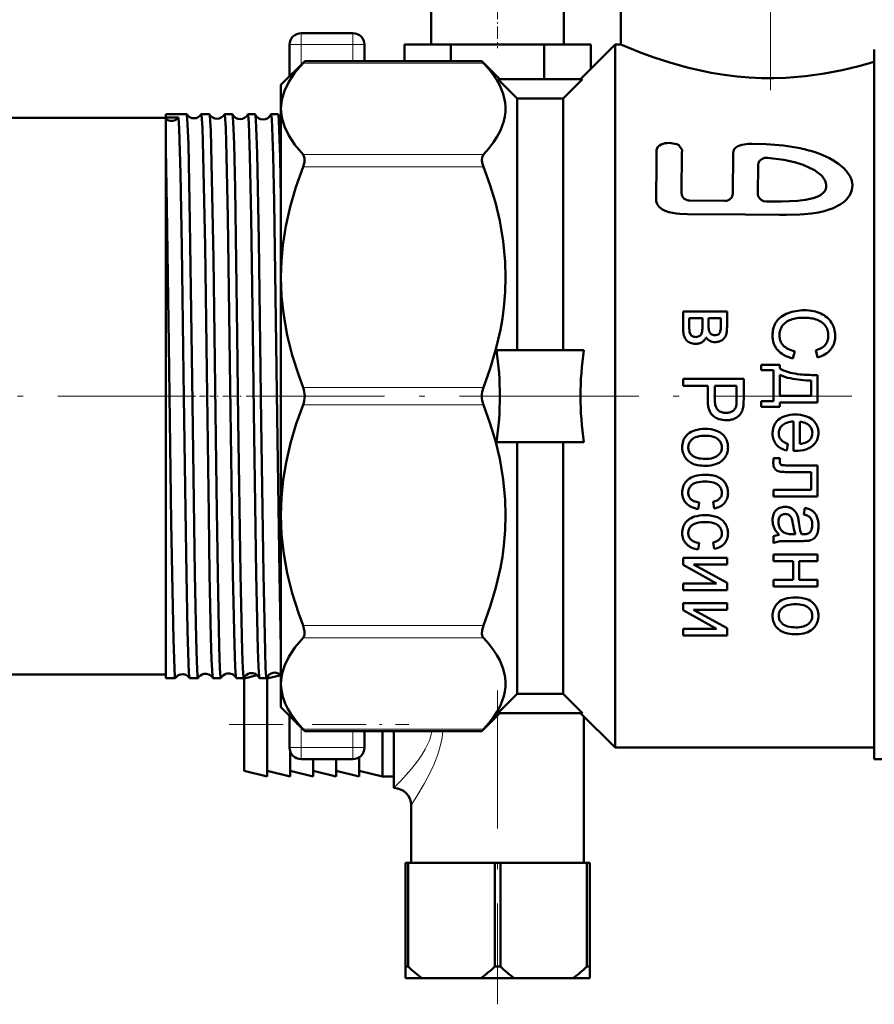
# Model space of a CAD drawing. Extents: x -1438 to 1837, y -1663 to 612.
# Tile 73 of 91: x 958 to 1032, y -188 to -103. Entities that reach past the tile are written whole.
import ezdxf

# ---------------------------------------------------------------- set-up
doc = ezdxf.new("R2010")
doc.units = 0
doc.linetypes.add('DASHDOT', pattern=[18.5, 12, -3, 0.5, -3])

msp = doc.modelspace()

# ---------------------------------------------------------------- linework, layer by layer
at = {"color": 7, "linetype": 'DASHDOT', "lineweight": 18}
for p, q in [((1022.804, -78.367), (1022.804, -110.565)), ((905.429, -135.423), (978.96, -135.423)), ((977.298, -135.423), (1002.94, -135.423)), ((999.354, -135.423), (1064.754, -135.423)), ((999.104, -160.953), (999.104, -188.194))]:
    msp.add_line(p, q, dxfattribs=at)
at = {"color": 7, "lineweight": 50}
for p, q in [((1009.804, -100.173), (1009.804, -104.923)), ((993.354, -101.923), (993.354, -104.923)), ((1004.854, -101.923), (1004.854, -104.923)), ((984.304, -103.923), (982.054, -103.923)), ((986.554, -103.923), (984.304, -103.923)), ((981.054, -104.923), (981.054, -107.673)), ((987.554, -104.923), (987.554, -106.363)), ((995.062, -104.923), (991.021, -104.923)), ((991.021, -104.923), (991.021, -106.363)), ((1003.145, -104.923), (995.062, -104.923)), ((995.062, -104.923), (995.062, -106.363)), ((1007.187, -104.923), (1003.145, -104.923)), ((1003.145, -104.923), (1003.145, -107.923)), ((1006.304, -107.923), (1009.304, -104.923)), ((1007.187, -104.923), (1007.187, -107.04)), ((1009.304, -135.423), (1009.304, -104.923)), ((1009.304, -104.923), (1009.804, -104.923)), ((1031.804, -135.423), (1031.804, -105.352)), ((980.304, -108.423), (982.363, -106.363)), ((982.221, -106.516), (982.363, -106.363)), ((997.744, -106.363), (982.363, -106.363)), ((997.744, -106.363), (997.886, -106.516)), ((999.304, -107.923), (997.744, -106.363)), ((980.304, -110.478), (980.304, -108.423)), ((1006.467, -107.923), (999.14, -107.923)), ((1000.804, -109.597), (999.14, -107.923)), ((1004.804, -109.597), (1006.467, -107.923)), ((1000.804, -109.597), (1004.804, -109.597)), ((1000.804, -131.423), (1000.804, -109.597)), ((1004.804, -131.423), (1004.804, -109.597)), ((970.304, -111.241), (970.304, -110.964)), ((970.304, -110.964), (972.123, -110.964)), ((972.123, -110.964), (972.129, -110.969)), ((973.389, -110.964), (974.102, -110.964)), ((975.41, -110.964), (976.083, -110.964)), ((977.428, -110.964), (978.067, -110.964)), ((979.444, -110.964), (980.053, -110.964)), ((980.304, -125.091), (980.304, -110.478)), ((925.304, -111.273), (970.304, -111.273)), ((971.414, -111.239), (970.304, -111.241)), ((970.304, -111.362), (970.304, -111.241)), ((970.304, -113.962), (970.304, -111.362)), ((970.304, -150.883), (970.304, -113.963)), ((1015.101, -114.007), (1014.834, -113.651)), ((1015.098, -114.295), (1015.073, -117.816)), ((1019.562, -114.379), (1019.525, -117.855)), ((1021.728, -115.357), (1021.703, -117.893)), ((1026.675, -115.85), (1025.948, -115.483)), ((1015.795, -118.453), (1018.788, -118.48)), ((1025.83, -118.396), (1026.489, -118.248)), ((980.304, -135.423), (980.304, -125.091)), ((1015.212, -129.621), (1015.212, -128.078)), ((1019.02, -128.078), (1015.212, -128.078)), ((1019.02, -129.415), (1019.02, -128.078)), ((1015.743, -129.422), (1015.743, -128.658)), ((1016.887, -128.658), (1015.743, -128.658)), ((1016.887, -129.36), (1016.887, -128.658)), ((1017.417, -129.277), (1017.417, -128.658)), ((1018.485, -128.658), (1017.417, -128.658)), ((1018.485, -129.296), (1018.485, -128.658)), ((1016.876, -129.686), (1016.884, -129.549)), ((1016.884, -129.549), (1016.887, -129.36)), ((1017.417, -129.277), (1017.42, -129.462)), ((1017.42, -129.462), (1017.428, -129.589)), ((1015.474, -130.539), (1015.515, -130.585)), ((1016.162, -130.275), (1016.23, -130.286)), ((1016.23, -130.286), (1016.309, -130.291)), ((1018.367, -129.951), (1018.303, -130.03)), ((1006.593, -131.423), (999.014, -131.423)), ((1024.904, -131.518), (1024.729, -132.143)), ((1026.715, -131.447), (1026.876, -132.063)), ((1021.983, -133.177), (1021.983, -132.701)), ((1023.592, -132.701), (1021.983, -132.701)), ((1023.062, -133.177), (1021.983, -133.177)), ((1023.062, -135.87), (1023.062, -133.177)), ((1023.592, -133.007), (1023.592, -132.701)), ((1015.212, -134.537), (1015.212, -133.912)), ((1020.468, -133.912), (1015.212, -133.912)), ((1020.468, -135.693), (1020.468, -133.912)), ((1023.592, -135.4), (1023.592, -133.561)), ((1026.335, -135.4), (1026.335, -134.076)), ((1026.869, -135.976), (1026.869, -133.593)), ((1017.349, -134.537), (1015.212, -134.537)), ((1017.349, -135.748), (1017.349, -134.537)), ((1017.969, -135.758), (1017.969, -134.537)), ((1019.848, -134.537), (1017.969, -134.537)), ((1019.848, -135.745), (1019.848, -134.537)), ((980.304, -145.756), (980.304, -135.423)), ((1009.304, -165.923), (1009.304, -135.423)), ((1019.844, -135.957), (1019.848, -135.745)), ((1020.464, -135.928), (1020.468, -135.693)), ((1026.335, -135.4), (1023.592, -135.4)), ((1031.804, -166.923), (1031.804, -135.423)), ((1019.836, -136.103), (1019.844, -135.957)), ((1020.455, -136.108), (1020.464, -135.928)), ((1021.983, -136.347), (1021.983, -135.87)), ((1023.062, -135.87), (1021.983, -135.87)), ((1023.592, -136.347), (1021.983, -136.347)), ((1026.869, -135.976), (1023.592, -135.976)), ((1023.592, -136.347), (1023.592, -135.976)), ((1018.845, -136.87), (1018.926, -136.872)), ((1024.801, -140.168), (1024.801, -137.618)), ((1025.331, -139.56), (1025.331, -137.65)), ((1026.127, -137.951), (1026.148, -137.971)), ((1006.593, -139.423), (999.014, -139.423)), ((1000.804, -161.25), (1000.804, -139.423)), ((1004.804, -161.25), (1004.804, -139.423)), ((1024.288, -139.553), (1024.205, -140.152)), ((1023.052, -140.922), (1023.044, -141.039)), ((1023.065, -140.79), (1023.052, -140.922)), ((1023.603, -140.79), (1023.065, -140.79)), ((1023.603, -141.044), (1023.603, -140.79)), ((1024.801, -140.168), (1024.815, -140.169)), ((1024.815, -140.169), (1024.852, -140.17)), ((1024.852, -140.17), (1024.891, -140.171)), ((1024.891, -140.171), (1024.922, -140.171)), ((1024.922, -140.171), (1024.946, -140.171)), ((1024.946, -140.172), (1024.964, -140.172)), ((1024.964, -140.172), (1024.973, -140.172)), ((1023.038, -141.156), (1023.037, -141.257)), ((1023.044, -141.039), (1023.038, -141.156)), ((1023.606, -141.134), (1023.603, -141.044)), ((1023.613, -141.199), (1023.606, -141.134)), ((1023.769, -141.403), (1023.775, -141.405)), ((1026.869, -141.431), (1024.359, -141.431)), ((1026.869, -144.124), (1026.869, -141.431)), ((1026.335, -142.011), (1024.438, -142.011)), ((1026.335, -143.547), (1026.335, -142.011)), ((1023.062, -144.124), (1023.062, -143.547)), ((1026.335, -143.547), (1023.062, -143.547)), ((1026.869, -144.124), (1023.062, -144.124)), ((1016.607, -144.645), (1016.524, -145.215)), ((1017.804, -144.596), (1017.901, -145.16)), ((1024.066, -145.027), (1024.037, -145.027)), ((1025.783, -145.127), (1025.697, -145.694)), ((980.304, -160.368), (980.304, -145.756)), ((1023.724, -145.76), (1023.653, -145.821)), ((1023.062, -148.177), (1023.062, -147.572)), ((1024.973, -147.408), (1024.736, -147.408)), ((1025.478, -147.408), (1025.501, -147.408)), ((1025.501, -147.408), (1025.541, -147.409)), ((1025.541, -147.409), (1025.571, -147.41)), ((1025.571, -147.41), (1025.593, -147.41)), ((1025.593, -147.41), (1025.61, -147.41)), ((1025.61, -147.41), (1025.623, -147.41)), ((1025.623, -147.411), (1025.633, -147.411)), ((1025.633, -147.411), (1025.64, -147.411)), ((1025.64, -147.411), (1025.645, -147.411)), ((1025.645, -147.411), (1025.646, -147.411)), ((1026.202, -147.247), (1026.16, -147.284)), ((1016.607, -148.159), (1016.524, -148.729)), ((1017.804, -148.11), (1017.901, -148.674)), ((1025.517, -147.994), (1024.657, -147.994)), ((1015.212, -150.066), (1015.212, -149.441)), ((1019.02, -149.441), (1015.212, -149.441)), ((1019.02, -150.02), (1019.02, -149.441)), ((1023.062, -149.743), (1023.062, -149.163)), ((1026.869, -149.163), (1023.062, -149.163)), ((1026.869, -149.743), (1026.869, -149.163)), ((1015.212, -150.066), (1018.098, -151.673)), ((1019.02, -150.02), (1016.116, -150.02)), ((1016.116, -150.02), (1019.02, -151.628)), ((1024.75, -149.743), (1023.062, -149.743)), ((1024.75, -151.35), (1024.75, -149.743)), ((1026.869, -149.743), (1025.284, -149.743)), ((1025.284, -151.35), (1025.284, -149.743)), ((970.304, -159.883), (970.304, -150.883)), ((980.167, -150.883), (980.304, -157.325)), ((1015.212, -152.253), (1015.212, -151.673)), ((1018.098, -151.673), (1015.212, -151.673)), ((1019.02, -152.253), (1019.02, -151.628)), ((1023.062, -151.929), (1023.062, -151.35)), ((1024.75, -151.35), (1023.062, -151.35)), ((1026.869, -151.929), (1023.062, -151.929)), ((1026.869, -151.35), (1025.284, -151.35)), ((1026.869, -151.929), (1026.869, -151.35)), ((1019.02, -152.253), (1015.212, -152.253)), ((1015.212, -154.001), (1015.212, -153.376)), ((1019.02, -153.376), (1015.212, -153.376)), ((1019.02, -153.956), (1019.02, -153.376)), ((1015.212, -154.001), (1018.098, -155.608)), ((1019.02, -153.956), (1016.116, -153.956)), ((1016.116, -153.956), (1019.02, -155.563)), ((1015.212, -156.188), (1015.212, -155.608)), ((1018.098, -155.608), (1015.212, -155.608)), ((1019.02, -156.188), (1015.212, -156.188)), ((1019.02, -156.188), (1019.02, -155.563)), ((925.304, -159.573), (970.304, -159.573)), ((977.104, -159.923), (978.251, -159.636)), ((979.104, -159.923), (980.28, -159.629)), ((970.304, -159.883), (971.134, -159.883)), ((971.134, -159.883), (971.14, -159.878)), ((972.371, -159.878), (972.377, -159.883)), ((972.377, -159.883), (973.112, -159.883)), ((974.4, -159.883), (975.092, -159.883)), ((976.419, -159.883), (977.075, -159.883)), ((977.104, -167.923), (977.104, -159.923)), ((978.436, -159.883), (979.06, -159.883)), ((979.104, -168.423), (979.104, -159.799)), ((980.304, -162.423), (980.304, -160.368)), ((1000.804, -161.25), (999.14, -162.923)), ((1000.804, -161.25), (1004.804, -161.25)), ((1004.804, -161.25), (1006.467, -162.923)), ((980.304, -162.423), (982.363, -164.483)), ((981.054, -163.173), (981.054, -165.923)), ((999.304, -162.923), (997.744, -164.483)), ((1006.467, -162.923), (999.14, -162.923)), ((1006.304, -162.923), (1009.304, -165.923)), ((1006.604, -163.223), (1006.604, -175.923)), ((982.363, -164.483), (982.221, -164.331)), ((997.744, -164.483), (982.363, -164.483)), ((987.554, -164.483), (987.554, -165.923)), ((989.104, -168.423), (989.104, -164.483)), ((990.104, -169.423), (990.104, -164.483)), ((997.886, -164.331), (997.744, -164.483)), ((981.104, -168.423), (981.104, -166.235)), ((1009.304, -165.923), (1031.804, -165.923)), ((984.304, -166.923), (982.054, -166.923)), ((983.104, -168.423), (983.104, -166.923)), ((986.554, -166.923), (984.304, -166.923)), ((985.104, -168.423), (985.104, -166.923)), ((987.104, -168.423), (987.104, -166.758)), ((1031.804, -166.923), (1043.804, -166.923)), ((977.104, -167.923), (979.104, -168.423)), ((979.104, -167.923), (981.104, -168.423)), ((981.104, -167.923), (983.104, -168.423)), ((983.104, -167.923), (985.104, -168.423)), ((985.104, -167.923), (987.104, -168.423)), ((987.104, -167.923), (989.104, -168.423)), ((990.104, -168.423), (989.104, -168.423)), ((991.604, -170.923), (991.604, -175.923)), ((991.104, -175.923), (991.348, -175.923)), ((991.104, -175.923), (991.104, -184.923)), ((991.348, -175.923), (991.348, -184.923)), ((998.86, -175.923), (991.348, -175.923)), ((998.86, -175.923), (998.86, -184.923)), ((998.86, -175.923), (999.348, -175.923)), ((999.348, -175.923), (999.348, -184.923)), ((1006.86, -175.923), (999.348, -175.923)), ((1006.86, -175.923), (1006.86, -184.923)), ((1006.86, -175.923), (1007.104, -175.923)), ((1007.104, -175.923), (1007.104, -184.923)), ((991.104, -184.923), (991.348, -184.923)), ((991.104, -185.923), (991.104, -184.923)), ((998.86, -184.923), (999.348, -184.923)), ((1006.86, -184.923), (1007.104, -184.923)), ((1007.104, -185.923), (1007.104, -184.923)), ((991.104, -185.923), (992.559, -185.923)), ((997.649, -185.923), (992.559, -185.923)), ((997.649, -185.923), (1000.559, -185.923)), ((1005.649, -185.923), (1000.559, -185.923)), ((1005.649, -185.923), (1007.104, -185.923))]:
    msp.add_line(p, q, dxfattribs=at)
at = {"color": 7, "linetype": 'DASHDOT', "lineweight": 18, "ltscale": 0.090015}
msp.add_line((999.104, -101.623), (999.104, -105.224), dxfattribs=at)
at = {"color": 7, "lineweight": 18}
for p, q in [((982.054, -104.923), (982.054, -103.923)), ((986.554, -104.923), (986.554, -103.923)), ((982.054, -104.923), (981.054, -104.923)), ((982.054, -104.923), (982.054, -106.673)), ((986.554, -104.923), (982.054, -104.923)), ((987.554, -104.923), (986.554, -104.923)), ((986.554, -104.923), (986.554, -106.363)), ((997.886, -106.516), (982.221, -106.516)), ((997.886, -114.441), (982.221, -114.441)), ((997.886, -115.524), (982.221, -115.524)), ((997.886, -134.658), (982.221, -134.658)), ((997.886, -136.189), (982.221, -136.189)), ((997.886, -155.323), (982.221, -155.323)), ((997.886, -156.405), (982.221, -156.405)), ((982.054, -164.173), (982.054, -165.923)), ((997.886, -164.331), (982.221, -164.331)), ((986.554, -164.483), (986.554, -165.923)), ((981.054, -165.923), (982.054, -165.923)), ((982.054, -165.923), (982.054, -166.923)), ((986.554, -165.923), (982.054, -165.923)), ((986.554, -165.923), (987.554, -165.923)), ((986.554, -165.923), (986.554, -166.923))]:
    msp.add_line(p, q, dxfattribs=at)
at = {"color": 7, "linetype": 'DASHDOT', "lineweight": 18, "ltscale": 0.04292}
msp.add_line((973.239, -135.423), (974.956, -135.423), dxfattribs=at)
at = {"color": 7, "linetype": 'DASHDOT', "lineweight": 18, "ltscale": 0.041788}
msp.add_line((975.263, -135.423), (976.934, -135.423), dxfattribs=at)
at = {"color": 7, "linetype": 'DASHDOT', "lineweight": 18, "ltscale": 0.040802}
msp.add_line((977.284, -135.423), (978.916, -135.423), dxfattribs=at)
at = {"color": 7, "linetype": 'DASHDOT', "lineweight": 18, "ltscale": 0.389999}
msp.add_line((975.804, -163.923), (991.404, -163.923), dxfattribs=at)
at = {"color": 7, "lineweight": 50}
for points in [[(1009.804, -104.923), (1011.558, -105.629), (1012.711, -106.044), (1014.061, -106.48), (1015.566, -106.899), (1017.658, -107.357), (1018.76, -107.538), (1019.891, -107.679), (1020.941, -107.77), (1022.003, -107.821), (1023.069, -107.831), (1024.135, -107.8), (1025.829, -107.667), (1027.478, -107.439), (1029.017, -107.141), (1030.47, -106.787), (1031.804, -106.402)], [(982.221, -106.516), (981.515, -107.348), (980.978, -108.154), (980.601, -108.94), (980.378, -109.713), (980.304, -110.478)], [(997.886, -114.441), (998.344, -113.922), (998.748, -113.396), (999.079, -112.888), (999.353, -112.375), (999.655, -111.565), (999.746, -111.156), (999.795, -110.746), (999.801, -110.338), (999.766, -109.93), (999.594, -109.19), (999.291, -108.456), (999.042, -108.007), (998.748, -107.561), (998.344, -107.035), (997.886, -106.516)], [(972.129, -110.969), (972.134, -110.98), (972.145, -111.024), (972.176, -111.316), (972.207, -111.843), (972.269, -113.543), (972.407, -120.269), (972.598, -133.935), (972.833, -150.883)], [(973.389, -110.964), (973.391, -110.964), (973.392, -110.965), (973.396, -110.969), (973.4, -110.979), (973.409, -111.012), (973.449, -111.39), (973.489, -112.131), (973.566, -114.566), (973.714, -122.409), (973.865, -133.239), (974.034, -145.71), (974.114, -150.883)], [(974.109, -110.97), (974.116, -110.988), (974.13, -111.059), (974.17, -111.54), (974.211, -112.408), (974.289, -115.148), (974.436, -123.494), (974.702, -143.435), (974.813, -150.883)], [(975.41, -110.964), (975.412, -110.964), (975.413, -110.965), (975.416, -110.969), (975.421, -110.979), (975.43, -111.012), (975.47, -111.391), (975.509, -112.132), (975.586, -114.566), (975.694, -119.915), (975.931, -136.684), (976.134, -150.883)], [(976.092, -110.972), (976.102, -111.007), (976.123, -111.158), (976.185, -112.232), (976.23, -113.569), (976.317, -117.363), (976.51, -130.113), (976.605, -137.464), (976.795, -150.883)], [(977.428, -110.964), (977.431, -110.965), (977.433, -110.967), (977.437, -110.973), (977.443, -110.989), (977.454, -111.047), (977.507, -111.696), (977.604, -114.559), (977.712, -119.898), (977.859, -129.906), (977.95, -136.794), (978.152, -150.883)], [(978.077, -110.975), (978.095, -111.056), (978.13, -111.452), (978.166, -112.146), (978.235, -114.331), (978.379, -121.919), (978.592, -137.649), (978.78, -150.883)], [(979.444, -110.964), (979.446, -110.964), (979.448, -110.965), (979.451, -110.969), (979.455, -110.979), (979.464, -111.011), (979.504, -111.39), (979.544, -112.13), (979.62, -114.566), (979.704, -118.566), (979.861, -128.84), (979.971, -137.219), (980.167, -150.883)], [(980.064, -110.978), (980.083, -111.073), (980.121, -111.523), (980.158, -112.304), (980.231, -114.745), (980.304, -118.238)], [(980.304, -110.478), (980.378, -111.244), (980.601, -112.017), (980.978, -112.803), (981.515, -113.609), (982.221, -114.441)], [(971.414, -111.239), (971.47, -112.241), (971.578, -116.107), (971.692, -122.487), (971.846, -133.493), (972.006, -145.335), (972.092, -150.883)], [(1013.479, -113.525), (1013.307, -113.585), (1013.158, -113.666)], [(1014.834, -113.651), (1014.658, -113.563), (1014.502, -113.515), (1014.174, -113.462)], [(1025.183, -113.878), (1023.929, -113.681), (1022.429, -113.558), (1021.21, -113.532), (1020.894, -113.541), (1020.315, -113.608), (1019.945, -113.729), (1019.745, -113.866), (1019.638, -114.003), (1019.579, -114.16), (1019.562, -114.379)], [(970.304, -113.963), (970.408, -118.964), (970.582, -130.935), (970.786, -146.325), (970.855, -150.883)], [(982.221, -115.524), (982.34, -115.114), (982.358, -114.771), (982.272, -114.507), (982.221, -114.441)], [(997.886, -114.441), (997.767, -114.672), (997.749, -114.989), (997.797, -115.251), (997.886, -115.524)], [(1013.158, -113.666), (1013.01, -113.802), (1012.922, -113.979), (1012.912, -114.067)], [(1027.915, -114.778), (1027.144, -114.433), (1026.663, -114.262)], [(1022.522, -114.732), (1022.267, -114.752), (1022.038, -114.845), (1021.869, -114.989), (1021.763, -115.17), (1021.728, -115.357)], [(1024.867, -115.114), (1023.942, -114.909), (1022.522, -114.732)], [(1029.178, -115.668), (1028.709, -115.264), (1028.2, -114.937), (1027.915, -114.778)], [(982.221, -115.524), (981.594, -117.286), (981.097, -119), (980.723, -120.676), (980.469, -122.323), (980.345, -123.71), (980.304, -125.091)], [(997.886, -134.658), (998.472, -133.02), (998.965, -131.356), (999.353, -129.669), (999.523, -128.694), (999.655, -127.714), (999.766, -126.4), (999.804, -125.084), (999.766, -123.767), (999.594, -121.98), (999.291, -120.208), (998.911, -118.625), (998.44, -117.063), (997.886, -115.524)], [(1027.195, -116.246), (1026.733, -115.887), (1026.675, -115.85)], [(1029.697, -116.365), (1029.461, -115.994), (1029.178, -115.668)], [(1027.51, -116.669), (1027.27, -116.326), (1027.195, -116.246)], [(1027.638, -117.217), (1027.631, -117.043), (1027.575, -116.823), (1027.51, -116.669)], [(1021.703, -117.893), (1021.734, -118.084), (1021.831, -118.257), (1021.988, -118.401), (1022.187, -118.495), (1022.414, -118.532)], [(1027.128, -117.976), (1027.375, -117.781), (1027.505, -117.624)], [(1029.395, -118.356), (1029.676, -117.979), (1029.808, -117.706)], [(1012.871, -118.016), (1012.862, -118.355), (1012.878, -118.493)], [(1012.878, -118.493), (1012.964, -118.764), (1013.139, -119.006), (1013.367, -119.191), (1013.652, -119.34), (1013.959, -119.449), (1014.607, -119.575), (1014.937, -119.608), (1015.593, -119.619)], [(1022.414, -118.532), (1023.754, -118.541), (1025.138, -118.482), (1025.83, -118.396)], [(1026.489, -118.248), (1026.89, -118.104), (1027.128, -117.976)], [(1028.182, -119.13), (1028.85, -118.792), (1029.192, -118.55), (1029.395, -118.356)], [(1025.755, -119.64), (1026.348, -119.579), (1026.961, -119.48)], [(1026.961, -119.48), (1027.437, -119.373), (1028.055, -119.182), (1028.182, -119.13)], [(1015.593, -119.619), (1020.588, -119.672), (1023.587, -119.687), (1024.155, -119.684)], [(1024.155, -119.684), (1025.346, -119.666), (1025.755, -119.64)], [(980.304, -125.091), (980.364, -126.755), (980.545, -128.431), (980.849, -130.128), (981.28, -131.86), (981.844, -133.636), (982.221, -134.658)], [(982.221, -136.189), (981.635, -137.826), (981.142, -139.49), (980.755, -141.177), (980.506, -142.694), (980.355, -144.222), (980.304, -145.756)], [(997.886, -155.323), (998.472, -153.685), (998.965, -152.021), (999.353, -150.334), (999.523, -149.359), (999.655, -148.378), (999.766, -147.065), (999.804, -145.749), (999.766, -144.432), (999.594, -142.645), (999.291, -140.873), (998.911, -139.29), (998.44, -137.727), (997.886, -136.189)], [(980.304, -145.756), (980.364, -147.42), (980.545, -149.096), (980.849, -150.793), (981.28, -152.525), (981.844, -154.301), (982.221, -155.323)], [(970.855, -150.883), (970.968, -156.535), (971.052, -159.059), (971.107, -159.789), (971.125, -159.872), (971.129, -159.879), (971.131, -159.881), (971.134, -159.883)], [(972.092, -150.883), (972.188, -155.79), (972.239, -157.657), (972.317, -159.456), (972.353, -159.813), (972.365, -159.865), (972.371, -159.878)], [(972.833, -150.883), (972.944, -156.473), (973.002, -158.41), (973.075, -159.715), (973.1, -159.864), (973.105, -159.877), (973.108, -159.88), (973.111, -159.882), (973.112, -159.883)], [(974.114, -150.883), (974.225, -156.364), (974.283, -158.296), (974.356, -159.655), (974.38, -159.838), (974.388, -159.868), (974.392, -159.877)], [(974.813, -150.883), (974.942, -157.151), (975.01, -159.059), (975.065, -159.79), (975.083, -159.872), (975.087, -159.879), (975.089, -159.881), (975.092, -159.883)], [(976.134, -150.883), (976.262, -157.02), (976.33, -158.943), (976.384, -159.735), (976.402, -159.848), (976.411, -159.875)], [(976.795, -150.883), (976.937, -157.565), (976.993, -159.054), (977.047, -159.789), (977.066, -159.872), (977.07, -159.879), (977.072, -159.881), (977.075, -159.883)], [(978.152, -150.883), (978.291, -157.411), (978.346, -158.918), (978.4, -159.725), (978.418, -159.843), (978.427, -159.873)], [(978.78, -150.883), (978.921, -157.565), (978.977, -159.055), (979.032, -159.789), (979.051, -159.872), (979.055, -159.879), (979.057, -159.881), (979.06, -159.883)], [(982.221, -156.405), (982.341, -156.172), (982.358, -155.856), (982.273, -155.469), (982.221, -155.323)], [(997.886, -155.323), (997.769, -155.723), (997.75, -156.085), (997.797, -156.266), (997.886, -156.405)], [(982.221, -156.405), (981.515, -157.238), (980.978, -158.044), (980.601, -158.829), (980.378, -159.602), (980.304, -160.368)], [(997.886, -164.331), (998.344, -163.811), (998.748, -163.286), (999.079, -162.778), (999.353, -162.264), (999.655, -161.454), (999.746, -161.045), (999.795, -160.635), (999.801, -160.227), (999.766, -159.82), (999.594, -159.079), (999.291, -158.346), (999.042, -157.896), (998.748, -157.45), (998.344, -156.924), (997.886, -156.405)], [(980.304, -160.368), (980.345, -160.942), (980.47, -161.518), (980.68, -162.1), (980.895, -162.542), (981.159, -162.99), (981.845, -163.908), (982.221, -164.331)]]:
    msp.add_lwpolyline(points, dxfattribs=at)
at = {"color": 7, "lineweight": 18}
for points in [[(990.104, -169.423), (990.696, -168.81), (991.642, -167.747), (992.143, -167.11), (992.504, -166.595), (992.835, -166.046), (993.185, -165.29), (993.314, -164.892), (993.402, -164.483)], [(991.604, -170.923), (992.109, -170.125), (992.741, -169.052), (993.076, -168.43), (993.564, -167.414), (993.913, -166.53), (994.19, -165.588), (994.298, -165.042), (994.367, -164.483)]]:
    msp.add_lwpolyline(points, dxfattribs=at)
at = {"color": 7, "lineweight": 50}
for centre, radius, start, end in [((982.054, -104.923), 1, 90, 180.00001), ((986.554, -104.923), 1, 0, 90), ((972.755, -110.568), 0.743, 212.61337, 269.86966), ((972.757, -110.568), 0.743, 269.73727, 327.36106), ((973.391, -110.973), 0.00921, 101.6985, 157.15692), ((974.099, -110.974), 0.0102, 18.70673, 75.50108), ((974.755, -110.604), 0.742, 209.57268, 269.88587), ((974.757, -110.604), 0.742, 269.70993, 330.41644), ((975.412, -110.974), 0.0106, 104.50337, 161.18609), ((976.08, -110.975), 0.0122, 14.5031, 72.02455), ((976.754, -110.639), 0.742, 206.65624, 269.91092), ((976.757, -110.64), 0.742, 269.69009, 333.33104), ((977.432, -110.976), 0.0125, 107.84193, 165.36647), ((978.062, -110.978), 0.015, 10.54724, 67.9554), ((978.754, -110.676), 0.74, 203.84143, 269.95408), ((978.758, -110.675), 0.741, 269.66051, 336.12592), ((979.45, -110.978), 0.0154, 111.91768, 169.35409), ((980.045, -110.981), 0.0194, 6.91803, 63.15748), ((980.743, -110.719), 0.727, 200.88308, 232.81229), ((1013.984, -115.289), 1.836, 84.05544, 105.96292), ((2090.412, -127.228), 1077.58, 179.300211, 179.510198), ((1014.449, -114.144), 0.667, 346.93515, 11.85388), ((1022.898, -125.806), 12.143, 71.93693, 79.1561), ((1022.766, -123.075), 8.232, 67.25433, 75.21312), ((1027.97, -117.253), 1.941, 10.04739, 27.20726), ((1028.224, -117.161), 1.675, 341.01873, 8.47137), ((1026.702, -117.138), 0.939, 328.83825, 355.17572), ((1025.632, -131.67), 3.692, 100.03708, 110.81963), ((1025.729, -132.212), 4.243, 89.99793, 100.04197), ((1025.729, -132.127), 4.158, 78.87332, 90.00189), ((1025.993, -130.786), 2.791, 65.26843, 78.88289), ((1024.593, -129.869), 1.574, 144.10395, 154.70911), ((1024.792, -130.015), 1.82, 125.94094, 144.06515), ((1025.233, -130.621), 2.57, 110.79895, 125.96167), ((1025.137, -130.431), 1.74, 109.30365, 126.10119), ((1025.484, -131.416), 2.784, 98.52182, 109.33105), ((1025.732, -133.073), 4.46, 89.99918, 98.52678), ((1025.733, -132.152), 3.539, 81.65052, 90.0012), ((1025.749, -132.042), 3.427, 73.16084, 81.65253), ((1026.247, -130.4), 1.712, 56.66306, 73.18738), ((1026.19, -130.361), 2.323, 49.2253, 65.28288), ((1026.399, -130.169), 1.435, 38.52795, 56.66535), ((1026.458, -130.05), 1.913, 31.43602, 49.23165), ((1017.653, -129.621), 2.441, 180.00084, 187.03061), ((1018.959, -129.422), 3.216, 180.0006, 184.37948), ((1017.313, -129.548), 1.565, 184.38126, 190.65811), ((1016.79, -129.646), 1.033, 190.66605, 200.10212), ((1015.983, -129.7), 0.887, 346.41798, 352.07513), ((1014.71, -129.522), 2.172, 352.07695, 355.69242), ((1019.046, -129.452), 1.624, 184.83257, 189.32591), ((1017.958, -129.631), 0.521, 189.33062, 197.25966), ((1017.896, -129.65), 0.456, 197.30458, 215.06886), ((1017.946, -129.691), 0.495, 328.29137, 341.11602), ((1017.378, -129.497), 1.096, 341.13123, 349.76225), ((1016.885, -129.408), 1.597, 349.76795, 355.72467), ((1015.383, -129.296), 3.103, 355.72629, 359.99966), ((1017.14, -129.613), 1.872, 347.256, 352.88751), ((1016.419, -129.523), 2.598, 352.88875, 356.95421), ((1014.388, -129.415), 4.631, 356.95476, 359.99972), ((1026.026, -130.188), 3.054, 172.87602, 179.9982), ((1025.149, -130.079), 2.17, 164.4251, 172.87202), ((1024.876, -130.003), 1.887, 154.71567, 164.41916), ((1024.94, -130.125), 1.372, 162.85193, 171.54326), ((1024.966, -130.133), 1.399, 154.30153, 162.84873), ((1025.121, -130.208), 1.571, 146.2517, 154.30075), ((1024.836, -130.019), 1.229, 126.07507, 146.1929), ((1026.538, -130.057), 1.257, 27.97924, 38.47852), ((1026.48, -130.087), 1.322, 17.71285, 27.9753), ((1026.37, -130.122), 1.437, 8.27528, 17.70643), ((1026.206, -130.202), 2.207, 23.54533, 31.39132), ((1026.299, -130.162), 2.106, 15.49769, 23.54219), ((1026.276, -130.168), 2.129, 7.55183, 15.49305), ((1016.747, -129.733), 1.528, 187.0351, 195.91853), ((1016.464, -129.813), 1.233, 195.92686, 206.88955), ((1016.168, -129.963), 0.902, 206.90067, 219.68808), ((1016.121, -130), 0.842, 223.98619, 248.49043), ((1016.223, -129.853), 0.429, 200.12492, 214.76013), ((1016.182, -129.881), 0.38, 214.87344, 238.8018), ((1016.273, -129.73), 0.556, 238.81049, 258.44653), ((1016.309, -129.708), 0.583, 270.0027, 287.38276), ((1016.297, -129.668), 0.625, 287.38919, 304.22742), ((1016.363, -129.765), 0.508, 304.22249, 324.47067), ((1016.416, -129.804), 0.442, 324.50965, 346.34619), ((1016.346, -129.935), 0.944, 302.95121, 320.05249), ((1016.508, -130.071), 0.733, 320.06744, 339.58849), ((1018, -129.785), 0.97, 213.91755, 228.09222), ((1017.902, -129.894), 0.825, 228.108, 243.42622), ((1018.039, -129.549), 0.631, 215.08196, 230.10499), ((1017.926, -129.846), 0.878, 243.4274, 257.95913), ((1017.926, -129.683), 0.456, 230.16646, 250.78916), ((1018.009, -129.461), 1.272, 257.95451, 270.00099), ((1017.948, -129.622), 0.521, 250.79257, 270.00396), ((1017.948, -129.426), 0.717, 270.00281, 287.67795), ((1018.009, -129.582), 1.15, 270.00215, 286.40041), ((1018.053, -129.757), 0.37, 287.65505, 312.45204), ((1018.084, -129.838), 0.883, 286.39928, 305.18694), ((1017.982, -129.694), 1.06, 305.21844, 320.83847), ((1018.194, -129.867), 0.786, 320.84813, 339.08996), ((1018.086, -129.827), 0.901, 339.14125, 347.25096), ((1025.205, -130.188), 2.233, 180.00282, 189.3835), ((1024.778, -130.258), 1.8, 189.39178, 199.83127), ((1025.021, -130.137), 1.454, 171.54889, 179.9973), ((1025.078, -130.137), 1.511, 180.00233, 189.86283), ((1024.805, -130.184), 1.234, 189.86929, 200.77187), ((1024.772, -130.196), 1.198, 200.778, 212.03407), ((1026.702, -130.27), 1.101, 330.88781, 341.56802), ((1026.612, -130.24), 1.195, 341.57532, 351.40286), ((1025.939, -130.185), 1.873, 0.00137, 8.26943), ((1026.245, -130.185), 1.567, 351.40954, 359.99845), ((1026.594, -130.273), 1.808, 341.37397, 351.23879), ((1026.105, -130.198), 2.302, 351.24812, 359.99837), ((1026.048, -130.198), 2.359, 0.00193, 7.54837), ((971.284, -135.442), 28.02, 0.03936, 8.24697), ((1034.323, -135.442), 28.02, 171.753, 179.96066), ((1016.366, -129.385), 1.505, 248.42611, 266.61384), ((1016.277, -129.66), 1.227, 270.00194, 285.28106), ((1016.357, -129.951), 0.925, 285.2767, 302.93833), ((1024.707, -130.284), 1.724, 199.84112, 210.75979), ((1024.776, -130.242), 1.806, 210.76649, 221.40672), ((1024.826, -130.195), 1.874, 221.45927, 241.65204), ((1024.856, -130.143), 1.298, 212.03597, 222.81673), ((1024.867, -130.132), 1.313, 222.87119, 243.84225), ((1025.371, -129.108), 2.455, 243.79882, 259.03062), ((1026.051, -129.125), 2.416, 285.95966, 299.68772), ((1026.693, -130.251), 1.119, 299.65966, 319.96195), ((1026.626, -130.24), 1.795, 300.73643, 320.20569), ((1026.738, -130.29), 1.06, 320.03044, 330.88153), ((1026.714, -130.315), 1.68, 320.25199, 330.81238), ((1026.703, -130.309), 1.692, 330.81548, 341.36587), ((1025.429, -129.082), 3.14, 241.61551, 257.11123), ((1026.227, -129.572), 2.574, 284.60441, 300.76466), ((1024.803, -131.176), 2.195, 236.53485, 249.34768), ((1025.637, -128.965), 4.558, 249.33331, 258.19494), ((1025.157, -130.471), 3.463, 243.13832, 259.38374), ((1026.756, -121.964), 12.119, 259.36392, 268.00971), ((1026.096, -126.773), 6.797, 258.19091, 265.60429), ((1026.707, -118.824), 14.77, 265.60223, 270.62769), ((980.243, -135.421), 2.121, 359.93203, 21.08319), ((999.865, -135.421), 2.121, 158.91658, 180.06821), ((980.242, -135.426), 2.121, 338.91681, 0.06714), ((999.865, -135.426), 2.121, 179.93179, 201.08342), ((971.293, -135.405), 28.011, 351.75168, 359.96198), ((1034.324, -135.404), 28.02, 180.03936, 188.24697), ((1021.001, -135.748), 3.652, 180.00219, 187.80293), ((1020.466, -135.758), 2.497, 180.00083, 186.91004), ((1019.295, -135.982), 1.93, 187.81241, 198.53982), ((1018.816, -136.142), 1.425, 198.56407, 212.94104), ((1019.338, -135.894), 1.361, 186.91521, 196.27213), ((1018.998, -135.993), 1.007, 196.28758, 208.82637), ((1018.67, -136.174), 0.632, 208.8558, 224.63565), ((1018.761, -136.083), 0.761, 224.69347, 248.1034), ((1019.067, -136.056), 0.79, 302.48056, 321.75849), ((1019.16, -136.13), 0.671, 321.78771, 342.83157), ((1019.21, -136.153), 0.617, 343.54805, 351.15389), ((1017.886, -135.947), 1.956, 351.15798, 355.42995), ((1018.826, -136.116), 1.619, 337.1447, 349.47374), ((1018.795, -136.083), 1.655, 348.55969, 352.93058), ((1017.109, -135.874), 3.355, 352.93137, 356.00242), ((1018.42, -136.398), 0.953, 212.97917, 230.50169), ((1018.825, -135.905), 1.591, 230.52626, 251.39587), ((1018.947, -135.544), 1.972, 251.35927, 270.01534), ((1018.906, -135.725), 1.147, 248.06145, 266.97911), ((1018.927, -135.635), 1.238, 269.99802, 284.83755), ((1018.948, -135.565), 1.952, 269.99914, 281.2957), ((1019.018, -135.979), 0.881, 284.82795, 302.47793), ((1019.012, -135.886), 1.624, 281.2927, 293.69588), ((1019.049, -135.969), 1.534, 293.69511, 306.69271), ((1019.328, -136.343), 1.066, 306.68824, 322.35381), ((1019.279, -136.307), 1.127, 322.37575, 337.11967), ((1024.456, -138.59), 1.488, 130.49277, 143.25293), ((1024.514, -138.66), 1.579, 106.86815, 130.42991), ((1024.932, -140.03), 3.011, 89.98847, 106.92706), ((1024.934, -140.204), 3.186, 73.42141, 90.01084), ((1025.378, -138.716), 1.633, 50.13787, 73.46494), ((1025.445, -138.634), 1.527, 31.34166, 50.10629), ((1016.645, -139.873), 1.542, 106.60973, 130.73113), ((1017.115, -141.436), 3.175, 89.98899, 106.67296), ((1017.117, -141.345), 3.084, 71.39216, 90.01525), ((1024.939, -138.648), 1.963, 169.17573, 179.99414), ((1024.441, -138.554), 1.456, 156.61027, 169.15991), ((1024.365, -138.521), 1.374, 143.26211, 156.59296), ((1024.367, -138.626), 0.859, 149.05317, 169.15494), ((1024.502, -138.708), 1.017, 130.64218, 149.02004), ((1024.549, -138.764), 1.089, 108.28987, 130.60882), ((1024.916, -139.866), 2.252, 92.92756, 108.3431), ((1025.24, -139.227), 1.58, 69.30783, 86.67945), ((1025.436, -138.708), 1.025, 47.62679, 69.34255), ((1025.525, -138.619), 0.899, 23.05018, 46.07872), ((1025.514, -138.623), 0.911, 0.02708, 23.01044), ((1025.568, -138.559), 1.382, 11.50628, 31.33089), ((1025.404, -138.591), 1.55, 5.51646, 11.46754), ((1016.497, -139.755), 1.353, 141.34563, 161.75384), ((1016.592, -139.829), 1.473, 135.97134, 141.4009), ((1016.704, -139.937), 1.63, 130.81747, 135.97172), ((1016.672, -139.972), 1.054, 128.18622, 146.08372), ((1016.691, -139.997), 1.086, 104.59555, 128.14663), ((1017.116, -141.618), 2.761, 89.99978, 104.648), ((1017.116, -141.613), 2.756, 75.32873, 89.99998), ((1017.542, -139.989), 1.077, 51.71612, 75.38196), ((1017.639, -139.8), 1.453, 44.07666, 71.45928), ((1017.478, -140.068), 1.179, 45.63786, 51.6382), ((1017.617, -139.926), 0.98, 39.04376, 45.63902), ((1017.535, -139.89), 1.591, 32.96849, 43.81005), ((1017.671, -139.802), 1.429, 21.48765, 32.96262), ((1024.98, -138.648), 2.005, 180.00245, 188.45464), ((1024.476, -138.723), 1.495, 188.46078, 198.24514), ((1024.346, -138.766), 1.358, 198.25183, 209.02167), ((1024.566, -138.652), 1.06, 174.76708, 179.99936), ((1024.518, -138.651), 1.011, 180.00342, 188.9634), ((1024.446, -138.641), 0.939, 169.20898, 174.76573), ((1024.329, -138.681), 0.821, 188.97187, 198.9129), ((1024.294, -138.693), 0.784, 198.91936, 209.34794), ((1024.314, -138.682), 0.807, 209.35059, 219.60321), ((1024.342, -138.657), 0.844, 219.6635, 239.05429), ((1025.443, -138.52), 1.021, 306.5626, 324.47666), ((1025.629, -138.654), 0.792, 324.49969, 344.96486), ((1025.576, -138.64), 0.847, 345.02647, 352.80005), ((1025.435, -138.622), 0.99, 352.80331, 359.99836), ((1025.627, -138.692), 1.316, 321.11869, 341.33072), ((1025.395, -138.615), 1.56, 341.37452, 359.97428), ((1025.149, -138.616), 1.806, 0.00085, 5.51464), ((1016.836, -139.865), 1.71, 161.78829, 179.98645), ((1016.781, -139.865), 1.655, 180.00193, 187.70908), ((1016.646, -139.883), 1.518, 187.71318, 195.75491), ((1016.65, -139.865), 0.993, 173.52735, 179.99934), ((1016.555, -139.864), 0.899, 180.03565, 199.27091), ((1016.529, -139.851), 0.871, 166.61804, 173.52504), ((1016.476, -139.84), 0.817, 146.10882, 166.55818), ((1017.718, -139.844), 0.85, 19.24163, 39.08027), ((1017.759, -139.887), 0.811, 326.10877, 346.63334), ((1017.655, -139.865), 0.917, 0.02809, 19.18604), ((1017.714, -139.877), 0.857, 346.69374, 353.54468), ((1017.604, -139.865), 0.967, 353.54805, 359.99888), ((1017.646, -139.811), 1.455, 10.24347, 21.47375), ((1017.446, -139.864), 1.659, 341.53397, 359.97509), ((1017.347, -139.865), 1.759, 0.00264, 10.23097), ((1024.274, -138.806), 1.276, 209.02636, 220.11072), ((1024.371, -138.723), 1.403, 220.15796, 240.00142), ((1024.681, -138.187), 2.022, 239.9712, 256.3977), ((1024.85, -137.812), 1.83, 239.03246, 252.11084), ((1024.973, -137.037), 3.134, 269.98925, 286.53865), ((1025.156, -137.378), 2.189, 274.59529, 286.8932), ((1025.548, -138.668), 0.841, 286.87737, 306.82479), ((1025.412, -138.51), 1.598, 286.4809, 309.82537), ((1025.364, -138.455), 1.671, 309.90456, 315.35044), ((1025.509, -138.599), 1.467, 315.34981, 321.1724), ((1016.643, -139.884), 1.515, 195.7578, 203.83286), ((1016.739, -139.842), 1.62, 203.83405, 211.63055), ((1016.605, -139.922), 1.464, 211.67799, 228.65359), ((1016.505, -139.881), 0.846, 199.33295, 219.10372), ((1016.611, -139.796), 0.981, 219.06747, 225.81256), ((1016.759, -139.643), 1.194, 225.81125, 231.91371), ((1016.69, -139.729), 1.084, 231.9909, 255.65317), ((1017.138, -137.991), 2.879, 255.59972, 269.99977), ((1017.137, -138.277), 2.593, 270.00098, 285.05383), ((1017.526, -139.719), 1.099, 285.00451, 308.30482), ((1017.543, -139.741), 1.071, 308.34318, 326.08548), ((1017.485, -139.747), 1.685, 311.0263, 316.01283), ((1017.61, -139.867), 1.512, 316.01242, 321.28549), ((1017.721, -139.955), 1.37, 321.23058, 341.49001), ((1016.691, -139.824), 1.595, 228.66405, 244.84772), ((1016.736, -139.729), 1.7, 244.84786, 260.29291), ((1017.17, -137.2), 4.266, 260.28134, 270.0022), ((1017.17, -138.619), 2.847, 269.98736, 287.46267), ((1017.549, -139.816), 1.591, 287.40456, 310.94336), ((1024.244, -141.257), 1.207, 180.00211, 187.74778), ((1023.813, -141.316), 0.772, 187.75487, 197.43474), ((1023.685, -141.355), 0.639, 197.44797, 209.11165), ((1023.567, -141.421), 0.503, 209.12395, 222.23289), ((1023.735, -141.268), 0.731, 222.26947, 240.1153), ((1024.095, -141.122), 0.488, 189.09468, 196.69833), ((1023.837, -141.199), 0.218, 196.71329, 208.07769), ((1023.823, -141.206), 0.203, 208.18037, 231.00163), ((1023.835, -141.191), 0.223, 231.04435, 252.67094), ((1023.884, -141.027), 0.393, 253.97868, 267.48469), ((1024.359, -130.233), 11.198, 267.47636, 270.00003), ((1016.65, -143.875), 1.58, 129.86718, 135.44499), ((1016.63, -143.854), 1.551, 106.17014, 129.78648), ((1017.101, -145.468), 3.232, 89.98983, 106.23009), ((1017.102, -145.851), 3.615, 80.34914, 90.00122), ((1017.314, -144.605), 2.351, 68.36536, 80.35585), ((1017.593, -143.902), 1.595, 51.19582, 68.38889), ((1017.805, -143.639), 1.257, 31.72046, 51.19884), ((1023.672, -141.377), 0.604, 240.13361, 259.67423), ((1023.846, -140.426), 1.571, 259.65276, 267.4725), ((1024.438, -127.011), 15, 267.47121, 270.00002), ((1016.767, -143.792), 1.64, 161.78698, 179.97645), ((1016.438, -143.685), 1.295, 141.30152, 161.74232), ((1016.53, -143.757), 1.411, 135.44447, 141.35608), ((1016.432, -143.752), 0.772, 145.36892, 165.67617), ((1016.58, -143.855), 0.953, 127.16989, 145.34357), ((1016.615, -143.902), 1.011, 103.25637, 127.13229), ((1017.119, -146.027), 3.195, 89.99435, 103.31837), ((1017.12, -145.846), 3.015, 76.11003, 90.00552), ((1017.601, -143.905), 1.015, 52.01897, 76.17108), ((1017.559, -143.956), 1.081, 45.72632, 51.93862), ((1017.674, -143.839), 0.917, 38.96807, 45.7274), ((1017.753, -143.775), 0.815, 18.8337, 39.00559), ((1017.626, -143.817), 0.949, 0.03108, 18.77092), ((1017.501, -143.824), 1.613, 23.88854, 31.65277), ((1017.605, -143.778), 1.5, 15.81979, 23.88736), ((1017.608, -143.778), 1.497, 7.7547, 15.81762), ((1016.688, -143.791), 1.561, 180.00484, 190.18198), ((1016.407, -143.841), 1.276, 190.19226, 201.44082), ((1016.379, -143.852), 1.247, 201.44959, 213.00198), ((1016.642, -143.785), 0.985, 173.15491, 179.99879), ((1016.575, -143.785), 0.918, 180.00508, 190.5379), ((1016.496, -143.767), 0.838, 165.73544, 173.15173), ((1016.404, -143.816), 0.744, 190.55092, 202.24434), ((1016.388, -143.823), 0.727, 202.2529, 214.25358), ((1016.459, -143.774), 0.813, 214.25434, 225.56305), ((1016.453, -143.779), 0.806, 225.62525, 248.06635), ((1017.82, -143.778), 0.774, 296.23378, 316.48993), ((1017.842, -143.8), 0.743, 316.55462, 327.24735), ((1017.909, -143.843), 0.664, 327.24819, 338.59989), ((1017.901, -143.84), 0.672, 338.60714, 349.77089), ((1017.771, -143.817), 0.804, 349.78017, 359.99752), ((1017.87, -143.902), 1.225, 329.83169, 340.99377), ((1017.759, -143.864), 1.341, 341.00038, 351.19076), ((1017.306, -143.794), 1.8, 351.19717, 359.99694), ((1017.484, -143.794), 1.622, 0.0011, 7.7522), ((1016.487, -143.782), 1.375, 213.00583, 223.97024), ((1016.507, -143.761), 1.404, 224.02515, 245.09898), ((1016.829, -143.071), 2.165, 245.05949, 261.9214), ((1016.835, -142.836), 1.823, 248.00983, 262.8126), ((1017.495, -143.119), 1.51, 281.84296, 296.25409), ((1017.583, -143.313), 1.874, 279.78461, 296.9756), ((1017.881, -143.897), 1.219, 296.93526, 318.39972), ((1017.914, -143.928), 1.173, 318.45611, 329.82745), ((1023.986, -146.044), 1.003, 111.76972, 134.55829), ((1024.06, -146.227), 1.2, 91.09881, 111.81435), ((1024.066, -146.275), 1.247, 77.39716, 90.00079), ((1024.106, -146.095), 1.063, 63.71883, 77.39987), ((1024.068, -146.172), 1.149, 51.11717, 63.71236), ((1025.366, -147.314), 2.226, 68.76148, 79.20282), ((1025.73, -146.378), 1.222, 54.62471, 68.77074), ((1016.63, -147.368), 1.551, 106.17011, 129.78649), ((1017.101, -148.982), 3.232, 89.98983, 106.23009), ((1017.102, -149.365), 3.615, 80.34914, 90.00122), ((1017.314, -148.119), 2.351, 68.36536, 80.35585), ((1017.593, -147.416), 1.595, 51.19582, 68.3889), ((1024.808, -146.197), 1.832, 171.25708, 179.99848), ((1024.195, -146.102), 1.212, 160.50705, 171.251), ((1024.031, -146.045), 1.038, 147.98573, 160.49503), ((1023.918, -145.974), 0.905, 134.61807, 147.97315), ((1024.232, -146.275), 0.746, 161.47183, 171.76496), ((1024.114, -146.235), 0.622, 149.1461, 161.45812), ((1024.015, -146.177), 0.507, 135.54034, 149.12844), ((1024.051, -146.199), 0.548, 107.52278, 126.73971), ((1024.083, -146.301), 0.655, 89.99801, 107.51899), ((1024.083, -146.286), 0.641, 75.30672, 89.99687), ((1024.099, -146.225), 0.577, 59.78345, 75.30538), ((1024.131, -146.17), 0.514, 42.58345, 59.78519), ((1024.104, -146.196), 0.551, 25.87469, 42.56105), ((1023.87, -146.309), 0.811, 14.32934, 25.83925), ((1024.202, -146.004), 0.934, 37.08802, 51.11622), ((1023.916, -146.22), 1.293, 26.90567, 37.06296), ((1023.801, -146.278), 1.421, 17.18894, 26.89989), ((1023.464, -146.357), 1.767, 10.64355, 16.39814), ((1018.55, -147.28), 6.767, 7.70004, 10.6412), ((1025.329, -147.29), 1.637, 62.98348, 77.0329), ((1025.805, -146.357), 0.591, 39.42453, 63.0208), ((1025.859, -146.312), 0.521, 25.74371, 39.33098), ((1025.598, -146.438), 0.81, 14.81105, 25.72752), ((1025.884, -146.16), 0.955, 36.89905, 54.63288), ((1025.566, -146.398), 1.352, 21.9057, 36.86349), ((1025.301, -146.504), 1.637, 15.58823, 21.87296), ((1024.995, -146.589), 1.955, 9.82903, 15.58613), ((1016.765, -147.306), 1.639, 161.77692, 179.98651), ((1016.438, -147.199), 1.295, 141.30153, 161.74238), ((1016.53, -147.271), 1.411, 135.44447, 141.35608), ((1016.65, -147.389), 1.58, 129.86718, 135.44499), ((1016.432, -147.266), 0.772, 145.36806, 165.67703), ((1016.581, -147.369), 0.954, 127.17713, 145.33619), ((1016.615, -147.416), 1.011, 103.25676, 127.13188), ((1017.119, -149.541), 3.195, 89.99435, 103.31837), ((1017.12, -149.361), 3.015, 76.11003, 90.00552), ((1017.601, -147.419), 1.015, 52.01891, 76.1709), ((1017.558, -147.471), 1.082, 45.72849, 51.93659), ((1017.673, -147.353), 0.918, 38.9703, 45.7253), ((1017.753, -147.289), 0.815, 18.83298, 39.00625), ((1017.805, -147.153), 1.257, 31.72036, 51.19893), ((1017.501, -147.339), 1.613, 23.88851, 31.65281), ((1017.605, -147.293), 1.5, 15.82074, 23.88679), ((1017.608, -147.292), 1.497, 7.75463, 15.81764), ((1024.775, -146.197), 1.799, 180.00035, 185.42188), ((1024.613, -146.212), 1.637, 185.42308, 191.10494), ((1024.57, -146.22), 1.593, 191.10646, 196.95056), ((1024.544, -146.228), 1.566, 196.95199, 202.84102), ((1024.522, -146.237), 1.542, 202.85957, 214.77351), ((1024.65, -146.335), 1.169, 171.77034, 179.99875), ((1024.781, -146.335), 1.3, 180.00088, 187.34522), ((1024.586, -146.36), 1.103, 187.34854, 195.31492), ((1024.54, -146.372), 1.056, 195.31926, 203.65444), ((1024.529, -146.377), 1.044, 203.65702, 212.02634), ((1024.485, -146.404), 0.992, 212.07463, 229.38583), ((1020.81, -147.089), 3.969, 9.11376, 14.31751), ((1031.397, -145.4), 6.752, 189.03698, 194.43941), ((1034.034, -145.208), 8.855, 187.56429, 192.13312), ((1025.45, -146.667), 0.965, 341.6707, 351.89083), ((1025.357, -146.501), 1.059, 6.40567, 14.80006), ((1024.883, -146.586), 1.538, 351.89805, 359.99883), ((1024.599, -146.586), 1.822, 0.00059, 6.40158), ((1024.786, -146.625), 2.167, 4.63507, 9.82733), ((1024.902, -146.741), 2.051, 350.84363, 355.86669), ((1024.233, -146.67), 2.722, 0.0009, 4.63435), ((1023.923, -146.67), 3.032, 355.86807, 0.00004), ((1016.688, -147.305), 1.561, 180.00457, 190.1822), ((1016.407, -147.355), 1.276, 190.19068, 201.4424), ((1016.642, -147.299), 0.985, 173.15514, 179.99875), ((1016.575, -147.299), 0.918, 180.00448, 190.53902), ((1016.496, -147.281), 0.838, 165.73539, 173.15178), ((1016.404, -147.33), 0.744, 190.55067, 202.24458), ((1016.388, -147.336), 0.727, 202.25618, 214.2516), ((1016.459, -147.288), 0.813, 214.2542, 225.56318), ((1017.842, -147.314), 0.743, 316.55451, 327.24747), ((1017.909, -147.357), 0.664, 327.24985, 338.59712), ((1017.627, -147.331), 0.948, 0.0247, 18.77734), ((1017.901, -147.354), 0.672, 338.60693, 349.7711), ((1017.771, -147.331), 0.804, 349.77999, 359.9977), ((1017.76, -147.378), 1.341, 341.0002, 351.19095), ((1017.306, -147.308), 1.799, 351.1971, 359.99709), ((1017.484, -147.308), 1.622, 0.00101, 7.75226), ((1023.559, -148.679), 1.213, 103.86085, 114.17365), ((1025.636, -145.464), 2.898, 214.76862, 223.42807), ((1023.706, -149.275), 1.827, 95.47657, 103.86554), ((1024.482, -146.407), 0.988, 229.40079, 246.66143), ((1024.445, -146.483), 0.904, 246.90194, 261.77588), ((1024.736, -144.474), 2.934, 261.76803, 269.9999), ((1026.767, -146.592), 1.971, 194.44727, 204.44404), ((1027.549, -146.602), 2.222, 192.14048, 201.25884), ((1025.646, -146.026), 1.385, 269.99933, 283.88024), ((1025.861, -146.89), 0.495, 283.82707, 307.23878), ((1025.751, -146.803), 0.633, 315.44471, 329.26369), ((1025.613, -146.72), 0.794, 329.28355, 341.65559), ((1026.04, -147.092), 0.861, 292.30366, 306.50142), ((1026.15, -147.242), 0.675, 306.49412, 324.30192), ((1025.646, -146.881), 1.295, 324.34444, 337.23697), ((1025.794, -146.943), 1.134, 337.25807, 344.70862), ((1025.269, -146.8), 1.679, 344.71234, 350.84165), ((1016.379, -147.366), 1.246, 201.44785, 213.0037), ((1016.487, -147.296), 1.375, 213.00436, 223.9717), ((1016.507, -147.275), 1.404, 224.02514, 245.09899), ((1016.453, -147.293), 0.806, 225.62554, 248.06564), ((1016.829, -146.585), 2.165, 245.05949, 261.9214), ((1016.835, -146.35), 1.823, 248.00983, 262.8126), ((1017.495, -146.633), 1.51, 281.84342, 296.25363), ((1017.583, -146.827), 1.874, 279.78461, 296.9756), ((1017.821, -147.293), 0.773, 296.21879, 316.50463), ((1017.881, -147.411), 1.219, 296.93565, 318.3996), ((1017.914, -147.442), 1.173, 318.45592, 329.82764), ((1017.869, -147.416), 1.225, 329.83445, 340.99086), ((1023.768, -149.589), 1.579, 107.76751, 116.58423), ((1023.754, -149.544), 1.531, 98.82549, 107.76779), ((1023.823, -149.988), 1.981, 91.86288, 98.82832), ((1024.657, -175.627), 27.633, 89.99999, 91.86363), ((1025.517, -139.171), 8.823, 269.99998, 272.78869), ((1025.882, -146.652), 1.333, 272.78771, 279.96747), ((1025.857, -146.647), 1.342, 280.98047, 292.31057), ((1024.965, -156.055), 3.175, 89.98898, 106.67297), ((1024.966, -155.964), 3.084, 71.39282, 90.01549), ((1024.347, -154.373), 1.353, 141.3457, 161.75378), ((1024.441, -154.447), 1.474, 135.9715, 141.40058), ((1024.554, -154.556), 1.63, 130.81744, 135.97175), ((1024.495, -154.491), 1.542, 106.60958, 130.73131), ((1024.522, -154.591), 1.054, 128.18986, 146.0803), ((1024.541, -154.616), 1.086, 104.59595, 128.14638), ((1024.965, -156.234), 2.759, 89.99246, 104.65535), ((1024.966, -156.229), 2.753, 75.32129, 90.00745), ((1025.392, -154.607), 1.077, 51.71651, 75.38164), ((1025.488, -154.418), 1.453, 44.0764, 71.45965), ((1025.327, -154.686), 1.179, 45.63781, 51.63825), ((1025.384, -154.509), 1.59, 32.9682, 43.81033), ((1025.52, -154.42), 1.428, 21.48585, 32.96441), ((1024.685, -154.484), 1.71, 161.78818, 179.9866), ((1024.63, -154.483), 1.654, 180.00075, 187.70999), ((1024.5, -154.484), 0.993, 173.52765, 179.99912), ((1024.404, -154.483), 0.898, 180.02486, 199.28103), ((1024.378, -154.47), 0.871, 166.61614, 173.52316), ((1024.325, -154.458), 0.817, 146.10678, 166.56004), ((1025.466, -154.544), 0.98, 39.04431, 45.63871), ((1025.568, -154.463), 0.85, 19.24164, 39.08024), ((1025.504, -154.484), 0.917, 0.02506, 19.18882), ((1025.564, -154.496), 0.857, 346.69316, 353.54529), ((1025.454, -154.483), 0.967, 353.54798, 359.99923), ((1025.497, -154.43), 1.454, 10.23841, 21.47857), ((1025.298, -154.483), 1.657, 341.523, 359.98602), ((1025.197, -154.484), 1.758, 0.00183, 10.2318), ((1024.495, -154.502), 1.518, 187.71215, 195.75566), ((1024.492, -154.502), 1.515, 195.75734, 203.83333), ((1024.588, -154.46), 1.62, 203.8336, 211.631), ((1024.455, -154.541), 1.464, 211.67681, 228.65467), ((1024.354, -154.5), 0.845, 199.32932, 219.10739), ((1024.46, -154.414), 0.981, 219.06802, 225.8123), ((1024.608, -154.262), 1.194, 225.81108, 231.91386), ((1024.54, -154.348), 1.084, 231.99131, 255.65298), ((1024.987, -152.612), 2.876, 255.59233, 270.00717), ((1024.987, -152.899), 2.59, 269.99187, 285.06258), ((1025.375, -154.337), 1.099, 285.00487, 308.30437), ((1025.393, -154.36), 1.071, 308.34113, 326.08765), ((1025.609, -154.506), 0.81, 326.10437, 346.63796), ((1025.459, -154.486), 1.512, 316.01252, 321.28524), ((1025.571, -154.574), 1.37, 321.23066, 341.48995), ((1024.541, -154.442), 1.595, 228.66665, 244.84503), ((1024.585, -154.349), 1.698, 244.84108, 260.29969), ((1025.019, -151.818), 4.266, 260.28134, 270.0022), ((1025.02, -153.238), 2.847, 269.98716, 287.46212), ((1025.398, -154.435), 1.591, 287.40432, 310.94359), ((1025.335, -154.365), 1.685, 311.02641, 316.0126), ((971.754, -160.295), 0.742, 100.73211, 145.85502), ((971.756, -160.296), 0.744, 34.22698, 100.84153), ((973.754, -160.259), 0.741, 100.7207, 148.95648), ((973.756, -160.261), 0.743, 31.12207, 100.86692), ((975.753, -160.223), 0.74, 100.69414, 151.95082), ((975.756, -160.225), 0.743, 28.14975, 100.88551), ((977.753, -160.188), 0.739, 100.66505, 154.81706), ((977.756, -160.19), 0.742, 25.30161, 100.90852), ((979.752, -160.152), 0.738, 100.62565, 157.5645), ((979.756, -160.157), 0.745, 42.65826, 100.81838), ((973.11, -159.873), 0.00942, 282.99004, 339.12957), ((974.402, -159.873), 0.00979, 200.97228, 257.10783), ((975.089, -159.872), 0.0111, 286.15547, 343.40585), ((976.422, -159.872), 0.0114, 196.71513, 253.97876), ((977.07, -159.87), 0.0135, 289.93769, 347.50746), ((978.441, -159.87), 0.0139, 192.56402, 250.1697), ((979.053, -159.867), 0.017, 294.37089, 351.31847), ((982.054, -165.923), 1, 180.00001, 270), ((986.554, -165.923), 1, 270, 360), ((990.104, -170.923), 1.5, 0.00004, 89.99996), ((998.322, -177.725), 10.021, 225.90512, 234.8938), ((991.886, -177.725), 10.021, 305.1062, 314.09487), ((1006.322, -177.725), 10.021, 225.90512, 234.8938), ((999.886, -177.725), 10.021, 305.1062, 314.09487)]:
    msp.add_arc(centre, radius, start, end, dxfattribs=at)
for centre, major_axis, ratio, start_param, end_param in [((970.804, -110.808), (0.747, 0.064), 0.988599, 3.898542, 5.57815), ((1015.803, -117.82), (0.73, 0), 0.866025, 3.135261, 4.701875), ((1018.796, -117.849), (0.729, 0), 0.866025, 4.701875, 6.273816)]:
    msp.add_ellipse(centre, major_axis=major_axis, ratio=ratio, start_param=start_param, end_param=end_param, dxfattribs=at)

doc.saveas('drawing.dxf')
